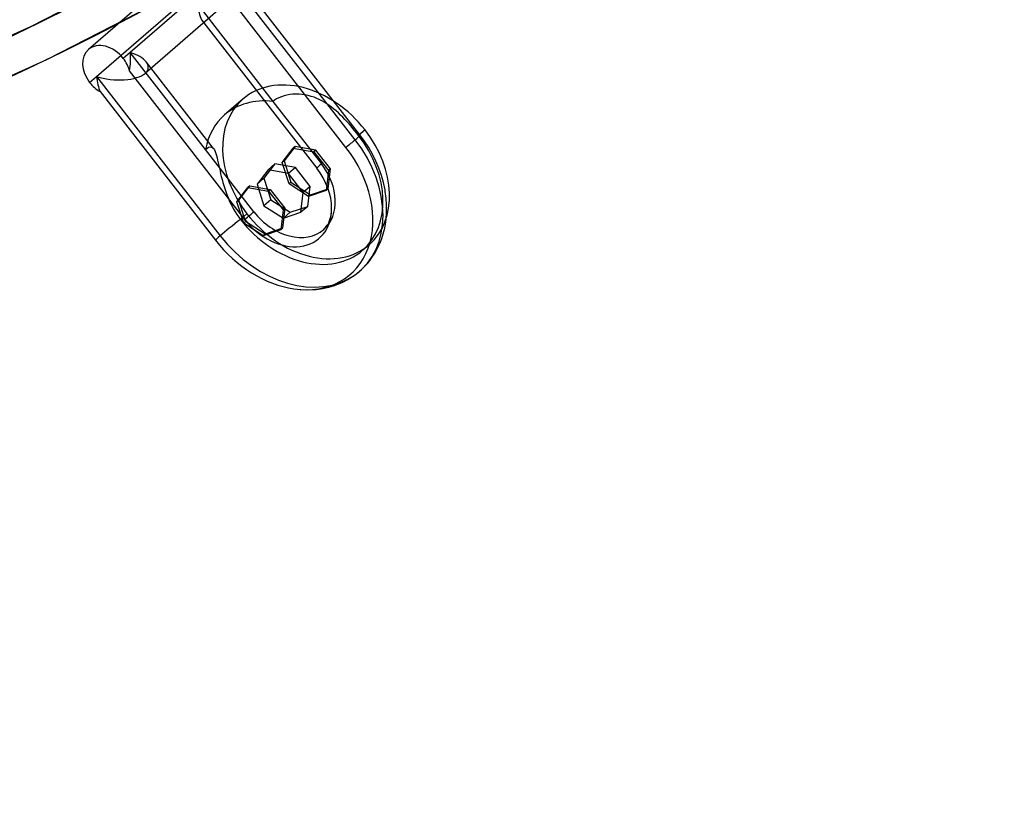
# Model space of a CAD drawing. Header units: millimetres. Extents: x -138 to 135, y -173 to 171.
# Tile 4 of 95: x 64 to 90, y -108 to -86. Entities that reach past the tile are written whole.
import ezdxf

# ---------------------------------------------------------------- set-up
doc = ezdxf.new("R2010")
doc.units = ezdxf.units.MM
doc.layers.add('MAIN-1', color=7, linetype='Continuous')

msp = doc.modelspace()

# ---------------------------------------------------------------- linework, layer by layer
at = {"layer": 'MAIN-1'}
for p, q in [((84.247, -70.978), (65.492, -87.22)), ((85.299, -72.05), (67.036, -87.867)), ((72.217, -82.458), (66.63, -87.297)), ((65.711, -87.951), (71.3, -83.111)), ((63.925, -86.59), (67.075, -84.965)), ((72.754, -89.678), (69.386, -85.337)), ((72.887, -89.544), (69.822, -85.595)), ((64.361, -87.49), (67.559, -85.84)), ((68.467, -85.991), (70.516, -88.631)), ((72.505, -89.884), (69.366, -85.839)), ((60.639, -88.06), (63.925, -86.59)), ((68.571, -86.405), (71.709, -90.45)), ((66.63, -87.297), (66.442, -87.46)), ((68.679, -89.938), (66.63, -87.297)), ((61.025, -88.983), (64.361, -87.49)), ((68.9, -89.917), (67.066, -87.555)), ((69.749, -91.844), (66.611, -87.799)), ((65.524, -88.113), (65.711, -87.951)), ((65.711, -87.951), (69.079, -92.291)), ((65.815, -88.365), (68.953, -92.41)), ((70.822, -88.48), (70.747, -88.504)), ((70.899, -88.46), (70.822, -88.48)), ((70.977, -88.446), (70.899, -88.46)), ((71.062, -88.437), (70.977, -88.446)), ((71.148, -88.433), (71.062, -88.437)), ((71.23, -88.434), (71.148, -88.433)), ((71.311, -88.441), (71.23, -88.434)), ((71.393, -88.453), (71.311, -88.441)), ((71.476, -88.47), (71.393, -88.453)), ((71.556, -88.493), (71.476, -88.47)), ((69.698, -88.567), (69.198, -89)), ((70.561, -88.597), (70.516, -88.631)), ((70.516, -88.631), (71.835, -90.331)), ((70.615, -88.563), (70.561, -88.597)), ((70.678, -88.532), (70.615, -88.563)), ((70.747, -88.504), (70.678, -88.532)), ((71.635, -88.519), (71.556, -88.493)), ((71.709, -88.548), (71.635, -88.519)), ((71.778, -88.58), (71.709, -88.548)), ((71.846, -88.615), (71.778, -88.58)), ((71.914, -88.654), (71.846, -88.615)), ((71.98, -88.696), (71.914, -88.654)), ((72.046, -88.741), (71.98, -88.696)), ((72.111, -88.788), (72.046, -88.741)), ((72.174, -88.838), (72.111, -88.788)), ((72.237, -88.891), (72.174, -88.838)), ((72.298, -88.946), (72.237, -88.891)), ((72.358, -89.003), (72.298, -88.946)), ((72.417, -89.061), (72.358, -89.003)), ((72.476, -89.121), (72.417, -89.061)), ((72.532, -89.182), (72.476, -89.121)), ((72.588, -89.244), (72.532, -89.182)), ((72.643, -89.307), (72.588, -89.244)), ((72.696, -89.37), (72.643, -89.307)), ((72.749, -89.433), (72.696, -89.37)), ((72.799, -89.497), (72.749, -89.433)), ((72.849, -89.56), (72.799, -89.497)), ((73.024, -89.408), (72.849, -89.56)), ((73.011, -89.714), (72.887, -89.544)), ((73.125, -89.89), (73.011, -89.714)), ((68.679, -89.938), (68.724, -89.904)), ((69.998, -91.638), (68.679, -89.938)), ((68.724, -89.904), (68.766, -89.881)), ((68.766, -89.881), (68.806, -89.871)), ((68.806, -89.871), (68.841, -89.874)), ((68.841, -89.874), (68.872, -89.89)), ((68.872, -89.89), (68.899, -89.917)), ((68.899, -89.917), (68.922, -89.952)), ((68.922, -89.952), (68.943, -89.997)), ((68.943, -89.997), (68.961, -90.046)), ((68.961, -90.046), (68.977, -90.102)), ((70.771, -90.292), (71.071, -89.902)), ((71.121, -89.858), (70.821, -90.249)), ((71.121, -89.858), (71.071, -89.902)), ((71.071, -89.902), (71.631, -90)), ((71.681, -89.957), (71.121, -89.858)), ((71.681, -89.957), (71.631, -90)), ((71.631, -90), (72.03, -90.514)), ((72.08, -90.47), (71.681, -89.957)), ((73.229, -90.072), (73.125, -89.89)), ((73.321, -90.259), (73.229, -90.072)), ((68.977, -90.102), (68.994, -90.164)), ((68.994, -90.164), (69.01, -90.232)), ((69.01, -90.232), (69.026, -90.304)), ((69.026, -90.304), (69.042, -90.378)), ((70.571, -90.335), (70.271, -90.725)), ((70.571, -90.335), (70.383, -90.497)), ((71.131, -90.433), (70.571, -90.335)), ((70.821, -90.249), (70.771, -90.292)), ((70.957, -90.878), (70.771, -90.292)), ((70.821, -90.249), (71.007, -90.835)), ((73.402, -90.451), (73.321, -90.259)), ((69.042, -90.378), (69.058, -90.452)), ((69.058, -90.452), (69.075, -90.525)), ((69.075, -90.525), (69.092, -90.601)), ((69.092, -90.601), (69.111, -90.679)), ((70.383, -90.497), (70.084, -90.888)), ((70.944, -90.596), (70.383, -90.497)), ((71.131, -90.433), (70.944, -90.596)), ((71.342, -91.109), (70.944, -90.596)), ((71.53, -90.947), (71.131, -90.433)), ((72.03, -90.514), (71.966, -91.056)), ((72.016, -91.012), (72.08, -90.47)), ((72.08, -90.47), (72.03, -90.514)), ((73.47, -90.645), (73.402, -90.451)), ((69.111, -90.679), (69.132, -90.758)), ((69.132, -90.758), (69.154, -90.839)), ((69.154, -90.839), (69.177, -90.92)), ((70.271, -90.725), (70.084, -90.888)), ((70.084, -90.888), (70.27, -91.473)), ((70.271, -90.725), (70.457, -91.311)), ((71.007, -90.835), (70.957, -90.878)), ((71.489, -91.218), (70.957, -90.878)), ((71.007, -90.835), (71.539, -91.174)), ((73.527, -90.844), (73.47, -90.645)), ((73.569, -91.042), (73.527, -90.844)), ((69.177, -90.92), (69.203, -91.002)), ((69.203, -91.002), (69.231, -91.085)), ((69.231, -91.085), (69.261, -91.167)), ((69.534, -91.364), (69.833, -90.973)), ((69.584, -91.321), (69.883, -90.93)), ((69.883, -90.93), (69.833, -90.973)), ((69.833, -90.973), (70.394, -91.072)), ((69.883, -90.93), (70.444, -91.029)), ((70.444, -91.029), (70.394, -91.072)), ((70.394, -91.072), (70.792, -91.585)), ((70.444, -91.029), (70.842, -91.542)), ((71.279, -91.651), (71.342, -91.109)), ((71.53, -90.947), (71.342, -91.109)), ((71.466, -91.489), (71.53, -90.947)), ((71.966, -91.056), (71.489, -91.218)), ((71.539, -91.174), (72.016, -91.012)), ((72.016, -91.012), (71.966, -91.056)), ((73.577, -91.088), (73.569, -91.042)), ((73.601, -91.268), (73.577, -91.088)), ((69.261, -91.167), (69.293, -91.249)), ((69.293, -91.249), (69.328, -91.33)), ((69.328, -91.33), (69.365, -91.409)), ((69.365, -91.409), (69.404, -91.487)), ((69.584, -91.321), (69.534, -91.364)), ((69.72, -91.95), (69.534, -91.364)), ((69.77, -91.906), (69.584, -91.321)), ((70.457, -91.311), (70.27, -91.473)), ((70.457, -91.311), (70.989, -91.651)), ((71.539, -91.174), (71.489, -91.218)), ((73.613, -91.446), (73.601, -91.268)), ((69.404, -91.487), (69.446, -91.564)), ((69.446, -91.564), (69.49, -91.638)), ((69.49, -91.638), (69.536, -91.71)), ((69.634, -91.847), (69.809, -91.695)), ((70.27, -91.473), (70.802, -91.813)), ((70.792, -91.585), (70.729, -92.127)), ((70.842, -91.542), (70.779, -92.084)), ((70.842, -91.542), (70.792, -91.585)), ((70.989, -91.651), (70.802, -91.813)), ((70.802, -91.813), (71.279, -91.651)), ((70.989, -91.651), (71.466, -91.489)), ((71.466, -91.489), (71.279, -91.651)), ((72.103, -91.708), (72.112, -91.63)), ((72.112, -91.63), (72.115, -91.547)), ((73.598, -91.848), (73.613, -91.65)), ((73.613, -91.65), (73.613, -91.446)), ((69.536, -91.71), (69.584, -91.78)), ((69.584, -91.78), (69.634, -91.847)), ((69.77, -91.906), (69.72, -91.95)), ((70.252, -92.289), (69.72, -91.95)), ((70.302, -92.246), (69.77, -91.906)), ((72.016, -91.973), (72.034, -91.94)), ((72.034, -91.94), (72.05, -91.903)), ((72.05, -91.903), (72.07, -91.849)), ((72.07, -91.849), (72.088, -91.789)), ((72.088, -91.789), (72.09, -91.779)), ((72.09, -91.779), (72.103, -91.708)), ((73.56, -92.08), (73.59, -91.912)), ((73.59, -91.912), (73.598, -91.848)), ((70.729, -92.127), (70.252, -92.289)), ((70.779, -92.084), (70.302, -92.246)), ((70.779, -92.084), (70.729, -92.127)), ((71.899, -92.118), (71.934, -92.084)), ((71.934, -92.084), (71.952, -92.064)), ((71.952, -92.064), (71.97, -92.042)), ((71.97, -92.042), (71.997, -92.004)), ((71.997, -92.004), (72.016, -91.973)), ((73.519, -92.241), (73.56, -92.08)), ((70.302, -92.246), (70.252, -92.289)), ((73.374, -92.614), (73.435, -92.48)), ((73.435, -92.48), (73.48, -92.363)), ((73.48, -92.363), (73.519, -92.241)), ((73.135, -92.536), (72.96, -92.687)), ((73.192, -92.913), (73.288, -92.768)), ((73.288, -92.768), (73.374, -92.614)), ((73.028, -93.111), (73.097, -93.034)), ((73.097, -93.034), (73.161, -92.954)), ((73.161, -92.954), (73.192, -92.913)), ((72.729, -93.371), (72.88, -93.252)), ((72.88, -93.252), (72.956, -93.183)), ((72.956, -93.183), (73.028, -93.111)), ((72.282, -93.612), (72.398, -93.563)), ((72.398, -93.563), (72.552, -93.484)), ((72.552, -93.484), (72.642, -93.43)), ((72.642, -93.43), (72.729, -93.371)), ((71.088, -93.736), (71.278, -93.756)), ((71.278, -93.756), (71.471, -93.762)), ((71.471, -93.762), (71.66, -93.754)), ((71.66, -93.754), (71.69, -93.751)), ((71.69, -93.751), (71.867, -93.727)), ((71.867, -93.727), (72.037, -93.69)), ((72.037, -93.69), (72.162, -93.654)), ((72.162, -93.654), (72.282, -93.612))]:
    msp.add_line(p, q, dxfattribs=at)
for centre, major_axis, ratio, start_param, end_param in [((-26, -22.517), (-66.12, 76.349), 0.75, -3.141592, -0.857072), ((-26, -22.517), (65.465, -75.593), 0.75, 0, 2.284521), ((0, 0), (-68.084, 78.617), 0.75, 0.713724, 3.855317), ((-0.5, -0.433), (68.739, -79.373), 0.75, -0.27691, 0.713724), ((18.825, 16.303), (-72.339, 83.53), 0.75, 1.524823, 3.044218), ((12.425, 10.76), (-72.339, 83.53), 0.75, 1.524823, 3.044218), ((6.025, 5.218), (-72.339, 83.53), 0.75, 1.524823, 3.044218), ((-26.775, 15.553), (-127.282, -5.474), 0.985418, 1.774792, 2.350252), ((12.425, 10.76), (71.685, -82.774), 0.75, -0.964372, -0.097023), ((6.025, 5.218), (71.685, -82.774), 0.75, -0.89294, -0.097023), ((68.926, -85.664), (0.096, 0.972), 0.470085, 1.959628, 2.483227), ((65.983, -87.786), (-0.491, 0.567), 0.75, -1.64247, 0.000079), ((65.983, -87.786), (-0.491, 0.567), 0.75, 0.000079, 1.499123), ((66.171, -87.624), (0.096, 0.972), 0.470085, -1.705563, -1.181965), ((66.171, -87.624), (-0.951, 0.094), 0.432344, -2.742293, -2.031302), ((65.983, -87.786), (-0.491, 0.567), 0.75, -2.166069, -1.64247), ((66.171, -87.624), (-0.951, 0.094), 0.432344, 2.753071, 3.540892), ((66.171, -87.624), (-0.951, 0.094), 0.432344, 1.110291, 2.753071), ((65.983, -87.786), (-0.491, 0.567), 0.75, 1.499123, 2.022721), ((66.171, -87.624), (0.096, 0.972), 0.470085, 1.959628, 2.483227), ((71.417, -90.551), (1.718, -1.984), 0.75, 1.499123, 3.141672), ((71.417, -90.551), (1.718, -1.984), 0.75, -3.141514, -1.64247), ((70.917, -90.984), (-1.718, 1.984), 0.75, -0.679919, 0), ((70.917, -90.984), (-1.718, 1.984), 0.75, 0, 0.536572), ((72.294, -90.004), (-0.593, -0.46), 0.047367, 2.420134, 3.467331), ((71.417, -90.551), (1.718, -1.984), 0.75, 0.000079, 1.499123), ((70.917, -90.984), (-1.964, 2.268), 0.75, 1.499123, 4.640715), ((72.294, -90.004), (-0.593, -0.46), 0.047367, 1.896535, 2.420134), ((71.241, -90.703), (-1.718, 1.984), 0.75, -3.141514, -1.64247), ((70.729, -91.147), (-1.898, 2.192), 0.75, 2.42779, 4.640715), ((72.294, -90.004), (-0.593, -0.46), 0.047367, -0.721459, -0.19786), ((70.917, -90.984), (0.982, -1.134), 0.75, 0.000079, 1.499123), ((70.729, -91.147), (1.048, -1.21), 0.75, 0.713724, 1.499123), ((70.729, -91.147), (1.048, -1.21), 0.75, -1.64247, 0.713724), ((69.539, -91.964), (-0.593, -0.46), 0.047367, 1.896535, 2.420134), ((71.417, -90.551), (1.718, -1.984), 0.75, -1.64247, 0.000079), ((70.917, -90.984), (0.982, -1.134), 0.75, -1.64247, 0.000079), ((69.539, -91.964), (-0.593, -0.46), 0.047367, -1.768657, -0.721459), ((71.241, -90.703), (-1.718, 1.984), 0.75, 1.499123, 3.141672), ((69.539, -91.964), (-0.593, -0.46), 0.047367, -0.721459, -0.19786), ((70.729, -91.147), (-1.898, 2.192), 0.75, 1.499123, 2.42779)]:
    msp.add_ellipse(centre, major_axis=major_axis, ratio=ratio, start_param=start_param, end_param=end_param, dxfattribs=at)

doc.saveas('drawing.dxf')
